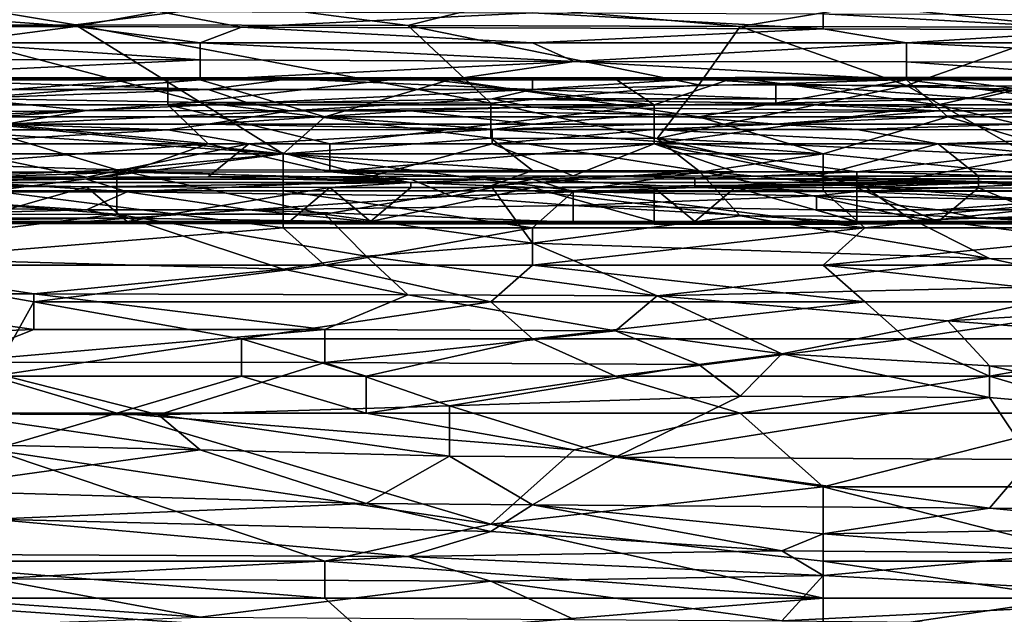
# Model space of a CAD drawing. Extents: x -1.05 to 1.05, y -0.36 to 0.36.
# Tile 134 of 226: x 0.16 to 0.3, y 0.2 to 0.28. Entities that reach past the tile are written whole.
import ezdxf

# ---------------------------------------------------------------- set-up
doc = ezdxf.new("R2010")
doc.units = 0

msp = doc.modelspace()

# ---------------------------------------------------------------- linework, layer by layer
for points in [[(0.14408, 0.27844, 0.78503), (0.16712, 0.27852, 0.78503), (0.14984, 0.28139, 0.78994)], [(0.19015, 0.28141, 0.78994), (0.14984, 0.28139, 0.78994), (0.16712, 0.27852, 0.78503)], [(0.16712, 0.27852, 0.78503), (0.21319, 0.27843, 0.78503), (0.19015, 0.28141, 0.78994)], [(0.19015, 0.28141, 0.78994), (0.21319, 0.27843, 0.78503), (0.22471, 0.28129, 0.78994)], [(0.21319, 0.27843, 0.78503), (0.25926, 0.27829, 0.78503), (0.22471, 0.28129, 0.78994)], [(0.22471, 0.28129, 0.78994), (0.25926, 0.27829, 0.78503), (0.27654, 0.28115, 0.78994)], [(0.25926, 0.27829, 0.78503), (0.30534, 0.27817, 0.78503), (0.27654, 0.28115, 0.78994)], [(0.27654, 0.28115, 0.78994), (0.30534, 0.27817, 0.78503), (0.30534, 0.28114, 0.79009)], [(0.13832, 0.28037, 0.28862), (0.17863, 0.28035, 0.28862), (0.16712, 0.27827, 0.28371)], [(0.13832, 0.2783, 0.28371), (0.13832, 0.28037, 0.28862), (0.16712, 0.27827, 0.28371)], [(0.16712, 0.27827, 0.28371), (0.17863, 0.28035, 0.28862), (0.19015, 0.27821, 0.28371)], [(0.17863, 0.28035, 0.28862), (0.23047, 0.28019, 0.28862), (0.19015, 0.27821, 0.28371)], [(0.19015, 0.27821, 0.28371), (0.23047, 0.28019, 0.28862), (0.27078, 0.27796, 0.28371)], [(0.23047, 0.28019, 0.28862), (0.27078, 0.28004, 0.28862), (0.27078, 0.27796, 0.28371)], [(0.27078, 0.28004, 0.28862), (0.30534, 0.27994, 0.28862), (0.3111, 0.27783, 0.28371)], [(0.27078, 0.27796, 0.28371), (0.27078, 0.28004, 0.28862), (0.3111, 0.27783, 0.28371)], [(0.16712, 0.27852, 0.78503), (0.14408, 0.27844, 0.78503), (0.18439, 0.26777, 0.76537)], [(0.14408, 0.27844, 0.78503), (0.14984, 0.2653, 0.76045), (0.18439, 0.26777, 0.76537)], [(0.16712, 0.27852, 0.78503), (0.22471, 0.26764, 0.76537), (0.21319, 0.27843, 0.78503)], [(0.22471, 0.26764, 0.76537), (0.16712, 0.27852, 0.78503), (0.18439, 0.26777, 0.76537)], [(0.22471, 0.26764, 0.76537), (0.25351, 0.27019, 0.77028), (0.21319, 0.27843, 0.78503)], [(0.25926, 0.27829, 0.78503), (0.21319, 0.27843, 0.78503), (0.25351, 0.27019, 0.77028)], [(0.16712, 0.27827, 0.28371), (0.14984, 0.276, 0.2808), (0.13832, 0.2783, 0.28371)], [(0.18439, 0.276, 0.28081), (0.14984, 0.276, 0.2808), (0.16712, 0.27827, 0.28371)], [(0.19015, 0.27821, 0.28371), (0.18439, 0.276, 0.28081), (0.16712, 0.27827, 0.28371)], [(0.23047, 0.276, 0.28103), (0.18439, 0.276, 0.28081), (0.19015, 0.27821, 0.28371)], [(0.27078, 0.27796, 0.28371), (0.23047, 0.276, 0.28103), (0.19015, 0.27821, 0.28371)], [(0.2823, 0.276, 0.28113), (0.23047, 0.276, 0.28103), (0.27078, 0.27796, 0.28371)], [(0.2823, 0.27009, 0.77028), (0.25926, 0.27829, 0.78503), (0.25351, 0.27019, 0.77028)], [(0.30534, 0.27817, 0.78503), (0.25926, 0.27829, 0.78503), (0.2823, 0.27009, 0.77028)], [(0.3111, 0.27783, 0.28371), (0.2823, 0.276, 0.28113), (0.27078, 0.27796, 0.28371)], [(0.33989, 0.26981, 0.77028), (0.30534, 0.27817, 0.78503), (0.2823, 0.27009, 0.77028)], [(0.33989, 0.276, 0.28133), (0.2823, 0.276, 0.28113), (0.3111, 0.27783, 0.28371)], [(0.09801, 0.27377, 0.2788), (0.14984, 0.276, 0.2808), (0.18439, 0.27365, 0.2788)], [(0.14984, 0.276, 0.2808), (0.18439, 0.276, 0.28081), (0.18439, 0.27365, 0.2788)], [(0.18439, 0.276, 0.28081), (0.23047, 0.276, 0.28103), (0.23623, 0.27344, 0.2788)], [(0.18439, 0.27365, 0.2788), (0.18439, 0.276, 0.28081), (0.23623, 0.27344, 0.2788)], [(0.23047, 0.276, 0.28103), (0.2823, 0.276, 0.28113), (0.23623, 0.27344, 0.2788)], [(0.23623, 0.27344, 0.2788), (0.2823, 0.276, 0.28113), (0.2823, 0.27339, 0.2788)], [(0.2823, 0.276, 0.28113), (0.33989, 0.276, 0.28133), (0.33989, 0.27323, 0.2788)], [(0.2823, 0.27339, 0.2788), (0.2823, 0.276, 0.28113), (0.33989, 0.27323, 0.2788)], [(0.18439, 0.27365, 0.2788), (0.1268, 0.27087, 0.277), (0.09801, 0.27377, 0.2788)], [(0.18439, 0.27087, 0.27707), (0.1268, 0.27087, 0.277), (0.18439, 0.27365, 0.2788)], [(0.23623, 0.27344, 0.2788), (0.18439, 0.27087, 0.27707), (0.18439, 0.27365, 0.2788)], [(0.21895, 0.27087, 0.27717), (0.18439, 0.27087, 0.27707), (0.23623, 0.27344, 0.2788)], [(0.2823, 0.27087, 0.27717), (0.21895, 0.27087, 0.27717), (0.23623, 0.27344, 0.2788)], [(0.2823, 0.27339, 0.2788), (0.2823, 0.27087, 0.27717), (0.23623, 0.27344, 0.2788)], [(0.33989, 0.27323, 0.2788), (0.31686, 0.27087, 0.27726), (0.2823, 0.27339, 0.2788)], [(0.31686, 0.27087, 0.27726), (0.2823, 0.27087, 0.27717), (0.2823, 0.27339, 0.2788)], [(0.12104, 0.26574, 0.2749), (0.1268, 0.27087, 0.277), (0.18439, 0.27087, 0.27707)], [(0.12104, 0.26574, 0.2749), (0.18439, 0.27087, 0.27707), (0.20167, 0.26574, 0.27498)], [(0.12372, 0.27117, 0.22245), (0.14058, 0.271, 0.22619), (0.17991, 0.27118, 0.22245)], [(0.17991, 0.27118, 0.22245), (0.12934, 0.2674, 0.21942), (0.12372, 0.27117, 0.22245)], [(0.17991, 0.2674, 0.21944), (0.12934, 0.2674, 0.21942), (0.17991, 0.27118, 0.22245)], [(0.13496, 0.26956, 0.23366), (0.18553, 0.26956, 0.23366), (0.14058, 0.271, 0.22619)], [(0.14058, 0.271, 0.22619), (0.19677, 0.27101, 0.22619), (0.17991, 0.27118, 0.22245)], [(0.14058, 0.271, 0.22619), (0.18553, 0.26956, 0.23366), (0.19677, 0.27101, 0.22619)], [(0.24734, 0.2674, 0.21946), (0.17991, 0.2674, 0.21944), (0.21363, 0.2712, 0.22245)], [(0.17991, 0.27118, 0.22245), (0.19677, 0.27101, 0.22619), (0.21363, 0.2712, 0.22245)], [(0.21363, 0.2712, 0.22245), (0.17991, 0.2674, 0.21944), (0.17991, 0.27118, 0.22245)], [(0.20167, 0.26574, 0.27498), (0.18439, 0.27087, 0.27707), (0.21895, 0.27087, 0.27717)], [(0.18553, 0.26956, 0.23366), (0.23049, 0.26956, 0.23366), (0.19677, 0.27101, 0.22619)], [(0.19677, 0.27101, 0.22619), (0.23049, 0.27102, 0.22619), (0.21363, 0.2712, 0.22245)], [(0.19677, 0.27101, 0.22619), (0.23049, 0.26956, 0.23366), (0.23049, 0.27102, 0.22619)], [(0.20167, 0.26574, 0.27498), (0.21895, 0.27087, 0.27717), (0.25351, 0.26574, 0.27499)], [(0.24172, 0.27117, 0.22245), (0.24734, 0.2674, 0.21946), (0.21363, 0.2712, 0.22245)], [(0.21363, 0.2712, 0.22245), (0.23049, 0.27102, 0.22619), (0.24172, 0.27117, 0.22245)], [(0.25351, 0.26574, 0.27499), (0.21895, 0.27087, 0.27717), (0.2823, 0.27087, 0.27717)], [(0.23049, 0.27102, 0.22619), (0.25296, 0.27103, 0.22619), (0.24172, 0.27117, 0.22245)], [(0.25296, 0.27103, 0.22619), (0.23049, 0.26956, 0.23366), (0.2642, 0.27031, 0.22992)], [(0.23049, 0.26956, 0.23366), (0.25296, 0.27103, 0.22619), (0.23049, 0.27102, 0.22619)], [(0.23049, 0.26956, 0.23366), (0.2642, 0.26827, 0.24113), (0.2642, 0.27031, 0.22992)], [(0.24172, 0.27117, 0.22245), (0.25296, 0.27103, 0.22619), (0.25858, 0.27122, 0.22245)], [(0.25858, 0.27122, 0.22245), (0.24734, 0.2674, 0.21946), (0.24172, 0.27117, 0.22245)], [(0.28668, 0.2674, 0.21943), (0.24734, 0.2674, 0.21946), (0.25858, 0.27122, 0.22245)], [(0.25296, 0.27103, 0.22619), (0.28668, 0.27106, 0.22619), (0.25858, 0.27122, 0.22245)], [(0.25296, 0.27103, 0.22619), (0.2642, 0.27031, 0.22992), (0.28668, 0.27106, 0.22619)], [(0.25351, 0.26574, 0.27499), (0.2823, 0.27087, 0.27717), (0.28806, 0.26574, 0.275)], [(0.25858, 0.27122, 0.22245), (0.28668, 0.27106, 0.22619), (0.30354, 0.27123, 0.22245)], [(0.30354, 0.27123, 0.22245), (0.28668, 0.2674, 0.21943), (0.25858, 0.27122, 0.22245)], [(0.2642, 0.27031, 0.22992), (0.29792, 0.2696, 0.23366), (0.28668, 0.27106, 0.22619)], [(0.2642, 0.27031, 0.22992), (0.2923, 0.26829, 0.24113), (0.29792, 0.2696, 0.23366)], [(0.2642, 0.27031, 0.22992), (0.2642, 0.26827, 0.24113), (0.2923, 0.26829, 0.24113)], [(0.32262, 0.26574, 0.27506), (0.2823, 0.27087, 0.27717), (0.31686, 0.27087, 0.27726)], [(0.28806, 0.26574, 0.275), (0.2823, 0.27087, 0.27717), (0.32262, 0.26574, 0.27506)], [(0.33725, 0.2674, 0.21944), (0.28668, 0.2674, 0.21943), (0.30354, 0.27123, 0.22245)], [(0.28668, 0.27106, 0.22619), (0.33163, 0.27107, 0.22619), (0.30354, 0.27123, 0.22245)], [(0.29792, 0.2696, 0.23366), (0.33163, 0.27107, 0.22619), (0.28668, 0.27106, 0.22619)], [(0.13496, 0.26956, 0.23366), (0.15182, 0.26828, 0.24113), (0.18553, 0.26956, 0.23366)], [(0.15182, 0.26828, 0.24113), (0.19115, 0.26766, 0.24486), (0.18553, 0.26956, 0.23366)], [(0.18553, 0.26956, 0.23366), (0.19115, 0.26766, 0.24486), (0.23049, 0.26956, 0.23366)], [(0.19115, 0.26766, 0.24486), (0.22487, 0.26826, 0.24113), (0.23049, 0.26956, 0.23366)], [(0.24775, 0.26273, 0.75554), (0.25351, 0.27019, 0.77028), (0.22471, 0.26764, 0.76537)], [(0.22487, 0.26826, 0.24113), (0.2642, 0.26827, 0.24113), (0.23049, 0.26956, 0.23366)], [(0.25351, 0.27019, 0.77028), (0.24775, 0.26273, 0.75554), (0.2823, 0.27009, 0.77028)], [(0.24775, 0.26273, 0.75554), (0.29958, 0.26029, 0.75062), (0.2823, 0.27009, 0.77028)], [(0.33989, 0.2672, 0.76537), (0.33989, 0.26981, 0.77028), (0.2823, 0.27009, 0.77028)], [(0.2823, 0.27009, 0.77028), (0.29958, 0.26029, 0.75062), (0.33989, 0.2672, 0.76537)], [(0.2923, 0.26829, 0.24113), (0.31477, 0.26765, 0.24486), (0.29792, 0.2696, 0.23366)], [(0.16867, 0.26661, 0.25233), (0.15182, 0.26828, 0.24113), (0.12934, 0.26614, 0.25607)], [(0.14984, 0.2653, 0.76045), (0.19591, 0.2606, 0.75069), (0.18439, 0.26777, 0.76537)], [(0.15182, 0.26828, 0.24113), (0.16867, 0.26661, 0.25233), (0.19115, 0.26766, 0.24486)], [(0.16867, 0.26661, 0.25233), (0.19677, 0.2666, 0.25233), (0.19115, 0.26766, 0.24486)], [(0.22471, 0.26764, 0.76537), (0.18439, 0.26777, 0.76537), (0.22471, 0.26279, 0.75554)], [(0.22471, 0.26279, 0.75554), (0.18439, 0.26777, 0.76537), (0.19591, 0.2606, 0.75069)], [(0.19677, 0.2666, 0.25233), (0.22487, 0.26826, 0.24113), (0.19115, 0.26766, 0.24486)], [(0.23049, 0.2671, 0.2486), (0.22487, 0.26826, 0.24113), (0.19677, 0.2666, 0.25233)], [(0.22471, 0.26279, 0.75554), (0.24775, 0.26273, 0.75554), (0.22471, 0.26764, 0.76537)], [(0.22487, 0.26826, 0.24113), (0.2642, 0.26766, 0.24486), (0.2642, 0.26827, 0.24113)], [(0.2642, 0.26766, 0.24486), (0.22487, 0.26826, 0.24113), (0.23049, 0.2671, 0.2486)], [(0.28668, 0.26659, 0.25233), (0.2642, 0.26766, 0.24486), (0.23049, 0.2671, 0.2486)], [(0.2923, 0.26829, 0.24113), (0.2642, 0.26766, 0.24486), (0.30354, 0.26657, 0.25233)], [(0.2642, 0.26827, 0.24113), (0.2642, 0.26766, 0.24486), (0.2923, 0.26829, 0.24113)], [(0.2642, 0.26766, 0.24486), (0.28668, 0.26659, 0.25233), (0.30354, 0.26657, 0.25233)], [(0.2923, 0.26829, 0.24113), (0.30354, 0.26657, 0.25233), (0.31477, 0.26765, 0.24486)], [(0.12372, 0.26472, 0.26728), (0.15744, 0.26475, 0.26728), (0.16867, 0.26661, 0.25233)], [(0.12934, 0.26614, 0.25607), (0.12372, 0.26472, 0.26728), (0.16867, 0.26661, 0.25233)], [(0.18553, 0.26202, 0.21955), (0.12934, 0.2674, 0.21942), (0.17991, 0.2674, 0.21944)], [(0.13496, 0.26202, 0.2195), (0.12934, 0.2674, 0.21942), (0.18553, 0.26202, 0.21955)], [(0.16867, 0.26661, 0.25233), (0.15744, 0.26475, 0.26728), (0.19677, 0.2666, 0.25233)], [(0.15744, 0.26475, 0.26728), (0.18553, 0.26475, 0.26728), (0.19677, 0.2666, 0.25233)], [(0.18553, 0.26202, 0.21955), (0.17991, 0.2674, 0.21944), (0.20239, 0.26202, 0.21955)], [(0.20239, 0.26202, 0.21955), (0.17991, 0.2674, 0.21944), (0.24734, 0.2674, 0.21946)], [(0.18553, 0.26475, 0.26728), (0.23049, 0.26475, 0.26728), (0.21363, 0.2666, 0.25233)], [(0.19677, 0.2666, 0.25233), (0.18553, 0.26475, 0.26728), (0.21363, 0.2666, 0.25233)], [(0.19677, 0.2666, 0.25233), (0.21363, 0.2666, 0.25233), (0.23049, 0.2671, 0.2486)], [(0.20239, 0.26202, 0.21955), (0.24734, 0.2674, 0.21946), (0.24734, 0.26202, 0.21954)], [(0.21363, 0.2666, 0.25233), (0.24734, 0.26613, 0.25607), (0.23049, 0.2671, 0.2486)], [(0.23049, 0.26475, 0.26728), (0.24734, 0.26613, 0.25607), (0.21363, 0.2666, 0.25233)], [(0.23049, 0.2671, 0.2486), (0.24734, 0.26613, 0.25607), (0.28668, 0.26659, 0.25233)], [(0.23049, 0.26475, 0.26728), (0.24734, 0.26475, 0.26728), (0.24734, 0.26613, 0.25607)], [(0.24734, 0.26202, 0.21954), (0.24734, 0.2674, 0.21946), (0.28668, 0.2674, 0.21943)], [(0.24734, 0.26202, 0.21954), (0.28668, 0.2674, 0.21943), (0.30915, 0.26202, 0.21955)], [(0.24734, 0.26613, 0.25607), (0.2642, 0.26474, 0.26728), (0.28668, 0.26659, 0.25233)], [(0.24734, 0.26475, 0.26728), (0.2642, 0.26474, 0.26728), (0.24734, 0.26613, 0.25607)], [(0.2642, 0.26474, 0.26728), (0.30354, 0.26657, 0.25233), (0.28668, 0.26659, 0.25233)], [(0.2642, 0.26474, 0.26728), (0.29792, 0.26475, 0.26728), (0.30354, 0.26657, 0.25233)], [(0.30915, 0.26202, 0.21955), (0.28668, 0.2674, 0.21943), (0.33725, 0.2674, 0.21944)], [(0.10376, 0.26063, 0.75062), (0.17288, 0.25841, 0.74571), (0.14984, 0.2653, 0.76045)], [(0.19591, 0.2606, 0.27365), (0.12104, 0.26574, 0.2749), (0.20167, 0.26574, 0.27498)], [(0.13832, 0.2606, 0.27362), (0.12104, 0.26574, 0.2749), (0.19591, 0.2606, 0.27365)], [(0.17288, 0.25841, 0.74571), (0.19591, 0.2606, 0.75069), (0.14984, 0.2653, 0.76045)], [(0.27078, 0.2606, 0.27371), (0.19591, 0.2606, 0.27365), (0.20167, 0.26574, 0.27498)], [(0.20167, 0.26574, 0.27498), (0.25351, 0.26574, 0.27499), (0.27078, 0.2606, 0.27371)], [(0.25351, 0.26574, 0.27499), (0.28806, 0.26574, 0.275), (0.27078, 0.2606, 0.27371)], [(0.27078, 0.2606, 0.27371), (0.28806, 0.26574, 0.275), (0.32262, 0.25547, 0.27267)], [(0.28806, 0.26574, 0.275), (0.32262, 0.26574, 0.27506), (0.32262, 0.25547, 0.27267)], [(0.1462, 0.26397, 0.27101), (0.17991, 0.26397, 0.27101), (0.15744, 0.26475, 0.26728)], [(0.1462, 0.26202, 0.27303), (0.19115, 0.26202, 0.27308), (0.17991, 0.26397, 0.27101)], [(0.1462, 0.26397, 0.27101), (0.1462, 0.26202, 0.27303), (0.17991, 0.26397, 0.27101)], [(0.15744, 0.26475, 0.26728), (0.17991, 0.26397, 0.27101), (0.18553, 0.26475, 0.26728)], [(0.17991, 0.26397, 0.27101), (0.22487, 0.26398, 0.27101), (0.18553, 0.26475, 0.26728)], [(0.17991, 0.26397, 0.27101), (0.19115, 0.26202, 0.27308), (0.22487, 0.26398, 0.27101)], [(0.18553, 0.26475, 0.26728), (0.22487, 0.26398, 0.27101), (0.23049, 0.26475, 0.26728)], [(0.19115, 0.26202, 0.27308), (0.22487, 0.26202, 0.27309), (0.22487, 0.26398, 0.27101)], [(0.22487, 0.26398, 0.27101), (0.24734, 0.26398, 0.27101), (0.24734, 0.26475, 0.26728)], [(0.23049, 0.26475, 0.26728), (0.22487, 0.26398, 0.27101), (0.24734, 0.26475, 0.26728)], [(0.22487, 0.26398, 0.27101), (0.22487, 0.26202, 0.27309), (0.24734, 0.26398, 0.27101)], [(0.22487, 0.26202, 0.27309), (0.24734, 0.26202, 0.27308), (0.24734, 0.26398, 0.27101)], [(0.24734, 0.26475, 0.26728), (0.24734, 0.26398, 0.27101), (0.2642, 0.26474, 0.26728)], [(0.24734, 0.26398, 0.27101), (0.27544, 0.26399, 0.27101), (0.2642, 0.26474, 0.26728)], [(0.24734, 0.26398, 0.27101), (0.28668, 0.26202, 0.27309), (0.27544, 0.26399, 0.27101)], [(0.24734, 0.26202, 0.27308), (0.28668, 0.26202, 0.27309), (0.24734, 0.26398, 0.27101)], [(0.2642, 0.26474, 0.26728), (0.27544, 0.26399, 0.27101), (0.29792, 0.26475, 0.26728)], [(0.27544, 0.26399, 0.27101), (0.34287, 0.26396, 0.27101), (0.29792, 0.26475, 0.26728)], [(0.27544, 0.26399, 0.27101), (0.28668, 0.26202, 0.27309), (0.34287, 0.26396, 0.27101)], [(0.28668, 0.26202, 0.27309), (0.34849, 0.26202, 0.27308), (0.34287, 0.26396, 0.27101)], [(0.22471, 0.26279, 0.75554), (0.19591, 0.2606, 0.75069), (0.23047, 0.25829, 0.74571)], [(0.24775, 0.26273, 0.75554), (0.22471, 0.26279, 0.75554), (0.25351, 0.25824, 0.74571)], [(0.25351, 0.25824, 0.74571), (0.22471, 0.26279, 0.75554), (0.23047, 0.25829, 0.74571)], [(0.24775, 0.26273, 0.75554), (0.27654, 0.25603, 0.74079), (0.29958, 0.26029, 0.75062)], [(0.25351, 0.25824, 0.74571), (0.27654, 0.25603, 0.74079), (0.24775, 0.26273, 0.75554)], [(0.17429, 0.25808, 0.22245), (0.13496, 0.25809, 0.22245), (0.18553, 0.26202, 0.21955)], [(0.18553, 0.26202, 0.21955), (0.13496, 0.25809, 0.22245), (0.13496, 0.26202, 0.2195)], [(0.16867, 0.25738, 0.27475), (0.1462, 0.26202, 0.27303), (0.14058, 0.25739, 0.27475)], [(0.19115, 0.26202, 0.27308), (0.1462, 0.26202, 0.27303), (0.16867, 0.25738, 0.27475)], [(0.18553, 0.25745, 0.27475), (0.19115, 0.26202, 0.27308), (0.16867, 0.25738, 0.27475)], [(0.20239, 0.25812, 0.22245), (0.17429, 0.25808, 0.22245), (0.18553, 0.26202, 0.21955)], [(0.20801, 0.25748, 0.27475), (0.19115, 0.26202, 0.27308), (0.18553, 0.25745, 0.27475)], [(0.20239, 0.26202, 0.21955), (0.20239, 0.25812, 0.22245), (0.18553, 0.26202, 0.21955)], [(0.22487, 0.26202, 0.27309), (0.19115, 0.26202, 0.27308), (0.20801, 0.25748, 0.27475)], [(0.25858, 0.25814, 0.22245), (0.20239, 0.25812, 0.22245), (0.24734, 0.26202, 0.21954)], [(0.24734, 0.26202, 0.21954), (0.20239, 0.25812, 0.22245), (0.20239, 0.26202, 0.21955)], [(0.2361, 0.25755, 0.27475), (0.22487, 0.26202, 0.27309), (0.20801, 0.25748, 0.27475)], [(0.24734, 0.26202, 0.27308), (0.22487, 0.26202, 0.27309), (0.2361, 0.25755, 0.27475)], [(0.26982, 0.25754, 0.27475), (0.24734, 0.26202, 0.27308), (0.2361, 0.25755, 0.27475)], [(0.30915, 0.26202, 0.21955), (0.27544, 0.25814, 0.22245), (0.24734, 0.26202, 0.21954)], [(0.27544, 0.25814, 0.22245), (0.25858, 0.25814, 0.22245), (0.24734, 0.26202, 0.21954)], [(0.28668, 0.26202, 0.27309), (0.24734, 0.26202, 0.27308), (0.26982, 0.25754, 0.27475)], [(0.2923, 0.25754, 0.27475), (0.28668, 0.26202, 0.27309), (0.26982, 0.25754, 0.27475)], [(0.35411, 0.25815, 0.22245), (0.27544, 0.25814, 0.22245), (0.30915, 0.26202, 0.21955)], [(0.34849, 0.26202, 0.27308), (0.28668, 0.26202, 0.27309), (0.33163, 0.25757, 0.27475)], [(0.33163, 0.25757, 0.27475), (0.28668, 0.26202, 0.27309), (0.2923, 0.25754, 0.27475)], [(0.10376, 0.26063, 0.75062), (0.12104, 0.25626, 0.74079), (0.17288, 0.25841, 0.74571)], [(0.1556, 0.25547, 0.27273), (0.13832, 0.2606, 0.27362), (0.19591, 0.2606, 0.27365)], [(0.1556, 0.25547, 0.27273), (0.19591, 0.2606, 0.27365), (0.19591, 0.25547, 0.27269)], [(0.19591, 0.2606, 0.75069), (0.17288, 0.25841, 0.74571), (0.23047, 0.25829, 0.74571)], [(0.23623, 0.25547, 0.27269), (0.19591, 0.2606, 0.27365), (0.27078, 0.2606, 0.27371)], [(0.19591, 0.25547, 0.27269), (0.19591, 0.2606, 0.27365), (0.23623, 0.25547, 0.27269)], [(0.23623, 0.25547, 0.27269), (0.27078, 0.2606, 0.27371), (0.27078, 0.25547, 0.27272)], [(0.27078, 0.25547, 0.27272), (0.27078, 0.2606, 0.27371), (0.32262, 0.25547, 0.27267)], [(0.27654, 0.25603, 0.74079), (0.33413, 0.2579, 0.74571), (0.29958, 0.26029, 0.75062)], [(0.12104, 0.25626, 0.74079), (0.17288, 0.25227, 0.73096), (0.17288, 0.25841, 0.74571)], [(0.13496, 0.25809, 0.22245), (0.17429, 0.25808, 0.22245), (0.1462, 0.25714, 0.22619)], [(0.1462, 0.25714, 0.22619), (0.17429, 0.25808, 0.22245), (0.16867, 0.25712, 0.22619)], [(0.16867, 0.25712, 0.22619), (0.17429, 0.25808, 0.22245), (0.21363, 0.25712, 0.22619)], [(0.20167, 0.25224, 0.73096), (0.22471, 0.25618, 0.74079), (0.17288, 0.25841, 0.74571)], [(0.17288, 0.25227, 0.73096), (0.20167, 0.25224, 0.73096), (0.17288, 0.25841, 0.74571)], [(0.17288, 0.25841, 0.74571), (0.22471, 0.25618, 0.74079), (0.23047, 0.25829, 0.74571)], [(0.17429, 0.25808, 0.22245), (0.20239, 0.25812, 0.22245), (0.21363, 0.25712, 0.22619)], [(0.20239, 0.25812, 0.22245), (0.25858, 0.25814, 0.22245), (0.23049, 0.25712, 0.22619)], [(0.21363, 0.25712, 0.22619), (0.20239, 0.25812, 0.22245), (0.23049, 0.25712, 0.22619)], [(0.22471, 0.25618, 0.74079), (0.25351, 0.25824, 0.74571), (0.23047, 0.25829, 0.74571)], [(0.22471, 0.25618, 0.74079), (0.25926, 0.25204, 0.73096), (0.25351, 0.25824, 0.74571)], [(0.23049, 0.25712, 0.22619), (0.25858, 0.25814, 0.22245), (0.25296, 0.25717, 0.22619)], [(0.25296, 0.25717, 0.22619), (0.27544, 0.25814, 0.22245), (0.27544, 0.25714, 0.22619)], [(0.25858, 0.25814, 0.22245), (0.27544, 0.25814, 0.22245), (0.25296, 0.25717, 0.22619)], [(0.25351, 0.25824, 0.74571), (0.2823, 0.25194, 0.73096), (0.27654, 0.25603, 0.74079)], [(0.25926, 0.25204, 0.73096), (0.2823, 0.25194, 0.73096), (0.25351, 0.25824, 0.74571)], [(0.27544, 0.25814, 0.22245), (0.35411, 0.25815, 0.22245), (0.30915, 0.25717, 0.22619)], [(0.27544, 0.25714, 0.22619), (0.27544, 0.25814, 0.22245), (0.30915, 0.25717, 0.22619)], [(0.1462, 0.25714, 0.22619), (0.17429, 0.25537, 0.23739), (0.12934, 0.25535, 0.23739)], [(0.16867, 0.25738, 0.27475), (0.14058, 0.25664, 0.27492), (0.18553, 0.25745, 0.27475)], [(0.14058, 0.25664, 0.27492), (0.21363, 0.25664, 0.27495), (0.18553, 0.25745, 0.27475)], [(0.14058, 0.25739, 0.27475), (0.14058, 0.25664, 0.27492), (0.16867, 0.25738, 0.27475)], [(0.14058, 0.25664, 0.27492), (0.16867, 0.25604, 0.27475), (0.21363, 0.25664, 0.27495)], [(0.15744, 0.25608, 0.27475), (0.16867, 0.25604, 0.27475), (0.14058, 0.25664, 0.27492)], [(0.1462, 0.25714, 0.22619), (0.16867, 0.25712, 0.22619), (0.17429, 0.25537, 0.23739)], [(0.16867, 0.25712, 0.22619), (0.21363, 0.25712, 0.22619), (0.17429, 0.25537, 0.23739)], [(0.16867, 0.25604, 0.27475), (0.20239, 0.25597, 0.27475), (0.21363, 0.25664, 0.27495)], [(0.21363, 0.25712, 0.22619), (0.21925, 0.25477, 0.24113), (0.17429, 0.25537, 0.23739)], [(0.18553, 0.25745, 0.27475), (0.21363, 0.25664, 0.27495), (0.20801, 0.25748, 0.27475)], [(0.20239, 0.25597, 0.27475), (0.21363, 0.25596, 0.27475), (0.21363, 0.25664, 0.27495)], [(0.20801, 0.25748, 0.27475), (0.21363, 0.25664, 0.27495), (0.2361, 0.25755, 0.27475)], [(0.21363, 0.25664, 0.27495), (0.2923, 0.25664, 0.27496), (0.2361, 0.25755, 0.27475)], [(0.21363, 0.25712, 0.22619), (0.23049, 0.25712, 0.22619), (0.21925, 0.25477, 0.24113)], [(0.21363, 0.25664, 0.27495), (0.23049, 0.25593, 0.27475), (0.2923, 0.25664, 0.27496)], [(0.21363, 0.25596, 0.27475), (0.23049, 0.25593, 0.27475), (0.21363, 0.25664, 0.27495)], [(0.21925, 0.25477, 0.24113), (0.23049, 0.25712, 0.22619), (0.2361, 0.25537, 0.23739)], [(0.23049, 0.25712, 0.22619), (0.25296, 0.25717, 0.22619), (0.25296, 0.25595, 0.23366)], [(0.23049, 0.25712, 0.22619), (0.25296, 0.25595, 0.23366), (0.2361, 0.25537, 0.23739)], [(0.23049, 0.25593, 0.27475), (0.24734, 0.25592, 0.27475), (0.2923, 0.25664, 0.27496)], [(0.2361, 0.25755, 0.27475), (0.2923, 0.25664, 0.27496), (0.26982, 0.25754, 0.27475)], [(0.24734, 0.25592, 0.27475), (0.25858, 0.25595, 0.27475), (0.2923, 0.25664, 0.27496)], [(0.25296, 0.25595, 0.23366), (0.25296, 0.25717, 0.22619), (0.27544, 0.25714, 0.22619)], [(0.25296, 0.25595, 0.23366), (0.27544, 0.25714, 0.22619), (0.27544, 0.25541, 0.23739)], [(0.25858, 0.25595, 0.27475), (0.27544, 0.2559, 0.27475), (0.2923, 0.25664, 0.27496)], [(0.26982, 0.25754, 0.27475), (0.2923, 0.25664, 0.27496), (0.2923, 0.25754, 0.27475)], [(0.27544, 0.25714, 0.22619), (0.30915, 0.25717, 0.22619), (0.30354, 0.25654, 0.22992)], [(0.27544, 0.25714, 0.22619), (0.30354, 0.25654, 0.22992), (0.27544, 0.25541, 0.23739)], [(0.27544, 0.2559, 0.27475), (0.2923, 0.2559, 0.27475), (0.2923, 0.25664, 0.27496)], [(0.27654, 0.25603, 0.74079), (0.30534, 0.25388, 0.73588), (0.33413, 0.2579, 0.74571)], [(0.2923, 0.25754, 0.27475), (0.34849, 0.25664, 0.27497), (0.33163, 0.25757, 0.27475)], [(0.2923, 0.25664, 0.27496), (0.34849, 0.25664, 0.27497), (0.2923, 0.25754, 0.27475)], [(0.2923, 0.25664, 0.27496), (0.30354, 0.25587, 0.27475), (0.30915, 0.25591, 0.27476)], [(0.2923, 0.25664, 0.27496), (0.30915, 0.25591, 0.27476), (0.34849, 0.25664, 0.27497)], [(0.2923, 0.2559, 0.27475), (0.30354, 0.25587, 0.27475), (0.2923, 0.25664, 0.27496)], [(0.11528, 0.25221, 0.73096), (0.17288, 0.25227, 0.73096), (0.12104, 0.25626, 0.74079)], [(0.1181, 0.25344, 0.2486), (0.12934, 0.25535, 0.23739), (0.16867, 0.25284, 0.25233)], [(0.12934, 0.25535, 0.23739), (0.17429, 0.25537, 0.23739), (0.16867, 0.25284, 0.25233)], [(0.13256, 0.2452, 0.27141), (0.1556, 0.25547, 0.27273), (0.19591, 0.25034, 0.27202)], [(0.16867, 0.25604, 0.27475), (0.15744, 0.25608, 0.27475), (0.15182, 0.25125, 0.27123)], [(0.17429, 0.25125, 0.27124), (0.16867, 0.25604, 0.27475), (0.15182, 0.25125, 0.27123)], [(0.19591, 0.25034, 0.27202), (0.1556, 0.25547, 0.27273), (0.19591, 0.25547, 0.27269)], [(0.20239, 0.25597, 0.27475), (0.16867, 0.25604, 0.27475), (0.17429, 0.25125, 0.27124)], [(0.16867, 0.25284, 0.25233), (0.17429, 0.25537, 0.23739), (0.19115, 0.25284, 0.25233)], [(0.19677, 0.25125, 0.27131), (0.20239, 0.25597, 0.27475), (0.17429, 0.25125, 0.27124)], [(0.17429, 0.25537, 0.23739), (0.21925, 0.25477, 0.24113), (0.19115, 0.25284, 0.25233)], [(0.23047, 0.25034, 0.27202), (0.19591, 0.25547, 0.27269), (0.23623, 0.25547, 0.27269)], [(0.19591, 0.25034, 0.27202), (0.19591, 0.25547, 0.27269), (0.23047, 0.25034, 0.27202)], [(0.20801, 0.25125, 0.27134), (0.20239, 0.25597, 0.27475), (0.19677, 0.25125, 0.27131)], [(0.23047, 0.24825, 0.72113), (0.22471, 0.25618, 0.74079), (0.20167, 0.25224, 0.73096)], [(0.21363, 0.25596, 0.27475), (0.20239, 0.25597, 0.27475), (0.20801, 0.25125, 0.27134)], [(0.23049, 0.25593, 0.27475), (0.21363, 0.25596, 0.27475), (0.20801, 0.25125, 0.27134)], [(0.24734, 0.25125, 0.27134), (0.23049, 0.25593, 0.27475), (0.20801, 0.25125, 0.27134)], [(0.21925, 0.25477, 0.24113), (0.2361, 0.25537, 0.23739), (0.2361, 0.25346, 0.2486)], [(0.22471, 0.25618, 0.74079), (0.23047, 0.24825, 0.72113), (0.25926, 0.25204, 0.73096)], [(0.23047, 0.25034, 0.27202), (0.23623, 0.25547, 0.27269), (0.27654, 0.25034, 0.27201)], [(0.24734, 0.25592, 0.27475), (0.23049, 0.25593, 0.27475), (0.24734, 0.25125, 0.27134)], [(0.2361, 0.25537, 0.23739), (0.25296, 0.25595, 0.23366), (0.27544, 0.25541, 0.23739)], [(0.2361, 0.25537, 0.23739), (0.27544, 0.25541, 0.23739), (0.26982, 0.25478, 0.24113)], [(0.2361, 0.25537, 0.23739), (0.26982, 0.25478, 0.24113), (0.2361, 0.25346, 0.2486)], [(0.27654, 0.25034, 0.27201), (0.23623, 0.25547, 0.27269), (0.27078, 0.25547, 0.27272)], [(0.25858, 0.25595, 0.27475), (0.24734, 0.25592, 0.27475), (0.25296, 0.25125, 0.2713)], [(0.25296, 0.25125, 0.2713), (0.24734, 0.25592, 0.27475), (0.24734, 0.25125, 0.27134)], [(0.27544, 0.25125, 0.27138), (0.25858, 0.25595, 0.27475), (0.25296, 0.25125, 0.2713)], [(0.27544, 0.2559, 0.27475), (0.25858, 0.25595, 0.27475), (0.27544, 0.25125, 0.27138)], [(0.26982, 0.25478, 0.24113), (0.27544, 0.25541, 0.23739), (0.30354, 0.25417, 0.24486)], [(0.27654, 0.25034, 0.27201), (0.27078, 0.25547, 0.27272), (0.32262, 0.25547, 0.27267)], [(0.27544, 0.25541, 0.23739), (0.30354, 0.25654, 0.22992), (0.32039, 0.25542, 0.23739)], [(0.2923, 0.2559, 0.27475), (0.27544, 0.2559, 0.27475), (0.28668, 0.25125, 0.27139)], [(0.28668, 0.25125, 0.27139), (0.27544, 0.2559, 0.27475), (0.27544, 0.25125, 0.27138)], [(0.27544, 0.25541, 0.23739), (0.32039, 0.25542, 0.23739), (0.30354, 0.25417, 0.24486)], [(0.2823, 0.25194, 0.73096), (0.30534, 0.25388, 0.73588), (0.27654, 0.25603, 0.74079)], [(0.27654, 0.25034, 0.27201), (0.32262, 0.25547, 0.27267), (0.32262, 0.25034, 0.27202)], [(0.30354, 0.25125, 0.27142), (0.2923, 0.2559, 0.27475), (0.28668, 0.25125, 0.27139)], [(0.30354, 0.25587, 0.27475), (0.2923, 0.2559, 0.27475), (0.30354, 0.25125, 0.27142)], [(0.19115, 0.25284, 0.25233), (0.21925, 0.25477, 0.24113), (0.2361, 0.25346, 0.2486)], [(0.26982, 0.25478, 0.24113), (0.26982, 0.25284, 0.25233), (0.2361, 0.25346, 0.2486)], [(0.26982, 0.25478, 0.24113), (0.30354, 0.25417, 0.24486), (0.28668, 0.25286, 0.25233)], [(0.26982, 0.25478, 0.24113), (0.28668, 0.25286, 0.25233), (0.26982, 0.25284, 0.25233)], [(0.32838, 0.24592, 0.71622), (0.30534, 0.25388, 0.73588), (0.2823, 0.25194, 0.73096)], [(0.30354, 0.25417, 0.24486), (0.32601, 0.25286, 0.25233), (0.28668, 0.25286, 0.25233)], [(0.1181, 0.25344, 0.2486), (0.16867, 0.25284, 0.25233), (0.12372, 0.25171, 0.25981)], [(0.12372, 0.25171, 0.25981), (0.16867, 0.25284, 0.25233), (0.17429, 0.25172, 0.25981)], [(0.16867, 0.25284, 0.25233), (0.19115, 0.25284, 0.25233), (0.17429, 0.25172, 0.25981)], [(0.17429, 0.25172, 0.25981), (0.19115, 0.25284, 0.25233), (0.20801, 0.25119, 0.26354)], [(0.19115, 0.25284, 0.25233), (0.2361, 0.25346, 0.2486), (0.2361, 0.25116, 0.26354)], [(0.19115, 0.25284, 0.25233), (0.2361, 0.25116, 0.26354), (0.20801, 0.25119, 0.26354)], [(0.2361, 0.25116, 0.26354), (0.2361, 0.25346, 0.2486), (0.27544, 0.25114, 0.26354)], [(0.2361, 0.25346, 0.2486), (0.26982, 0.25284, 0.25233), (0.27544, 0.25114, 0.26354)], [(0.26982, 0.25284, 0.25233), (0.28668, 0.25286, 0.25233), (0.2923, 0.25169, 0.25981)], [(0.27544, 0.25114, 0.26354), (0.26982, 0.25284, 0.25233), (0.2923, 0.25169, 0.25981)], [(0.28668, 0.25286, 0.25233), (0.32601, 0.25286, 0.25233), (0.2923, 0.25169, 0.25981)], [(0.2923, 0.25169, 0.25981), (0.32601, 0.25286, 0.25233), (0.32601, 0.25167, 0.25981)], [(0.11528, 0.25221, 0.73096), (0.1268, 0.24651, 0.71622), (0.17288, 0.25227, 0.73096)], [(0.12372, 0.25171, 0.25981), (0.17429, 0.25172, 0.25981), (0.12934, 0.25125, 0.26347)], [(0.1268, 0.24651, 0.71622), (0.19591, 0.24461, 0.7113), (0.17288, 0.25227, 0.73096)], [(0.12934, 0.25125, 0.26347), (0.17429, 0.25172, 0.25981), (0.16867, 0.25125, 0.26343)], [(0.12934, 0.25125, 0.26347), (0.16867, 0.25125, 0.26343), (0.1462, 0.25097, 0.26728)], [(0.15182, 0.25125, 0.27123), (0.1462, 0.2511, 0.27101), (0.17429, 0.25125, 0.27124)], [(0.1462, 0.2511, 0.27101), (0.19677, 0.25108, 0.27101), (0.17429, 0.25125, 0.27124)], [(0.1462, 0.25097, 0.26728), (0.16867, 0.25125, 0.26343), (0.17429, 0.25094, 0.26728)], [(0.17429, 0.25172, 0.25981), (0.20801, 0.25119, 0.26354), (0.16867, 0.25125, 0.26343)], [(0.16867, 0.25125, 0.26343), (0.20801, 0.25119, 0.26354), (0.20239, 0.25092, 0.26728)], [(0.17429, 0.25094, 0.26728), (0.16867, 0.25125, 0.26343), (0.20239, 0.25092, 0.26728)], [(0.17288, 0.25227, 0.73096), (0.20743, 0.24643, 0.71622), (0.20167, 0.25224, 0.73096)], [(0.20743, 0.24643, 0.71622), (0.17288, 0.25227, 0.73096), (0.19591, 0.24461, 0.7113)], [(0.17429, 0.25125, 0.27124), (0.19677, 0.25108, 0.27101), (0.19677, 0.25125, 0.27131)], [(0.19677, 0.25125, 0.27131), (0.20801, 0.25106, 0.27101), (0.20801, 0.25125, 0.27134)], [(0.19677, 0.25108, 0.27101), (0.20801, 0.25106, 0.27101), (0.19677, 0.25125, 0.27131)], [(0.20743, 0.24643, 0.71622), (0.23047, 0.24825, 0.72113), (0.20167, 0.25224, 0.73096)], [(0.20239, 0.25092, 0.26728), (0.20801, 0.25119, 0.26354), (0.24734, 0.25088, 0.26728)], [(0.20801, 0.25125, 0.27134), (0.20801, 0.25106, 0.27101), (0.24734, 0.25125, 0.27134)], [(0.20801, 0.25106, 0.27101), (0.24734, 0.25106, 0.27101), (0.24734, 0.25125, 0.27134)], [(0.20801, 0.25119, 0.26354), (0.2361, 0.25116, 0.26354), (0.24734, 0.25088, 0.26728)], [(0.23047, 0.24825, 0.72113), (0.29382, 0.24608, 0.71622), (0.25926, 0.25204, 0.73096)], [(0.2361, 0.25116, 0.26354), (0.27544, 0.25114, 0.26354), (0.24734, 0.25088, 0.26728)], [(0.24734, 0.25106, 0.27101), (0.27544, 0.25104, 0.27101), (0.25296, 0.25125, 0.2713)], [(0.24734, 0.25125, 0.27134), (0.24734, 0.25106, 0.27101), (0.25296, 0.25125, 0.2713)], [(0.24734, 0.25088, 0.26728), (0.27544, 0.25114, 0.26354), (0.27544, 0.25087, 0.26728)], [(0.25296, 0.25125, 0.2713), (0.27544, 0.25104, 0.27101), (0.27544, 0.25125, 0.27138)], [(0.25926, 0.25204, 0.73096), (0.29382, 0.24608, 0.71622), (0.2823, 0.25194, 0.73096)], [(0.27544, 0.25114, 0.26354), (0.2923, 0.25169, 0.25981), (0.30354, 0.25117, 0.26354)], [(0.27544, 0.25125, 0.27138), (0.28106, 0.25106, 0.27101), (0.28668, 0.25125, 0.27139)], [(0.27544, 0.25104, 0.27101), (0.28106, 0.25106, 0.27101), (0.27544, 0.25125, 0.27138)], [(0.27544, 0.25087, 0.26728), (0.30354, 0.25117, 0.26354), (0.30354, 0.25089, 0.26728)], [(0.27544, 0.25114, 0.26354), (0.30354, 0.25117, 0.26354), (0.27544, 0.25087, 0.26728)], [(0.28668, 0.25125, 0.27139), (0.28106, 0.25106, 0.27101), (0.30354, 0.25125, 0.27142)], [(0.28106, 0.25106, 0.27101), (0.30354, 0.25101, 0.27101), (0.30354, 0.25125, 0.27142)], [(0.2823, 0.25194, 0.73096), (0.29382, 0.24608, 0.71622), (0.32838, 0.24592, 0.71622)], [(0.2923, 0.25169, 0.25981), (0.32601, 0.25167, 0.25981), (0.30354, 0.25117, 0.26354)], [(0.13256, 0.2452, 0.27141), (0.19591, 0.25034, 0.27202), (0.20167, 0.2452, 0.2715)], [(0.1462, 0.25097, 0.26728), (0.17429, 0.25094, 0.26728), (0.1462, 0.2511, 0.27101)], [(0.1462, 0.2511, 0.27101), (0.17429, 0.25094, 0.26728), (0.19677, 0.25108, 0.27101)], [(0.17429, 0.25094, 0.26728), (0.20239, 0.25092, 0.26728), (0.19677, 0.25108, 0.27101)], [(0.20167, 0.2452, 0.2715), (0.19591, 0.25034, 0.27202), (0.23047, 0.25034, 0.27202)], [(0.19677, 0.25108, 0.27101), (0.20239, 0.25092, 0.26728), (0.20801, 0.25106, 0.27101)], [(0.20167, 0.2452, 0.2715), (0.23047, 0.25034, 0.27202), (0.23047, 0.2452, 0.27154)], [(0.20239, 0.25092, 0.26728), (0.24734, 0.25088, 0.26728), (0.20801, 0.25106, 0.27101)], [(0.20801, 0.25106, 0.27101), (0.24734, 0.25088, 0.26728), (0.24734, 0.25106, 0.27101)], [(0.23047, 0.2452, 0.27154), (0.23047, 0.25034, 0.27202), (0.27654, 0.25034, 0.27201)], [(0.23047, 0.2452, 0.27154), (0.27654, 0.25034, 0.27201), (0.27078, 0.2452, 0.27152)], [(0.24734, 0.25106, 0.27101), (0.24734, 0.25088, 0.26728), (0.27544, 0.25104, 0.27101)], [(0.24734, 0.25088, 0.26728), (0.27544, 0.25087, 0.26728), (0.27544, 0.25104, 0.27101)], [(0.27078, 0.2452, 0.27152), (0.32262, 0.25034, 0.27202), (0.33413, 0.2452, 0.27153)], [(0.27078, 0.2452, 0.27152), (0.27654, 0.25034, 0.27201), (0.32262, 0.25034, 0.27202)], [(0.27544, 0.25104, 0.27101), (0.27544, 0.25087, 0.26728), (0.28106, 0.25106, 0.27101)], [(0.28106, 0.25106, 0.27101), (0.27544, 0.25087, 0.26728), (0.30354, 0.25101, 0.27101)], [(0.27544, 0.25087, 0.26728), (0.30354, 0.25089, 0.26728), (0.30354, 0.25101, 0.27101)], [(0.24775, 0.24091, 0.70147), (0.23047, 0.24825, 0.72113), (0.20743, 0.24643, 0.71622)], [(0.29382, 0.24608, 0.71622), (0.23047, 0.24825, 0.72113), (0.24775, 0.24091, 0.70147)], [(0.1268, 0.24651, 0.71622), (0.16136, 0.24119, 0.70147), (0.19591, 0.24461, 0.7113)], [(0.1268, 0.24118, 0.70147), (0.16136, 0.24119, 0.70147), (0.1268, 0.24651, 0.71622)], [(0.19591, 0.24461, 0.7113), (0.21319, 0.24105, 0.70147), (0.20743, 0.24643, 0.71622)], [(0.21319, 0.24105, 0.70147), (0.24775, 0.24091, 0.70147), (0.20743, 0.24643, 0.71622)], [(0.24775, 0.24091, 0.70147), (0.3111, 0.2424, 0.70639), (0.29382, 0.24608, 0.71622)], [(0.29382, 0.24608, 0.71622), (0.3111, 0.2424, 0.70639), (0.32838, 0.24592, 0.71622)], [(0.16136, 0.24007, 0.26974), (0.13256, 0.2452, 0.27141), (0.20167, 0.2452, 0.2715)], [(0.13256, 0.2452, 0.27141), (0.16136, 0.24007, 0.26974), (0.1556, 0.2298, 0.26687)], [(0.16136, 0.24007, 0.26974), (0.20167, 0.2452, 0.2715), (0.22471, 0.24007, 0.26982)], [(0.16136, 0.24119, 0.70147), (0.21319, 0.24105, 0.70147), (0.19591, 0.24461, 0.7113)], [(0.22471, 0.24007, 0.26982), (0.20167, 0.2452, 0.2715), (0.23047, 0.2452, 0.27154)], [(0.22471, 0.24007, 0.26982), (0.23047, 0.2452, 0.27154), (0.27654, 0.24007, 0.26982)], [(0.27654, 0.24007, 0.26982), (0.23047, 0.2452, 0.27154), (0.27078, 0.2452, 0.27152)], [(0.31686, 0.24007, 0.26979), (0.27078, 0.2452, 0.27152), (0.33413, 0.2452, 0.27153)], [(0.27654, 0.24007, 0.26982), (0.27078, 0.2452, 0.27152), (0.31686, 0.24007, 0.26979)], [(0.24775, 0.24091, 0.70147), (0.28806, 0.23745, 0.69164), (0.3111, 0.2424, 0.70639)], [(0.28806, 0.23745, 0.69164), (0.33989, 0.24049, 0.70147), (0.3111, 0.2424, 0.70639)], [(0.12104, 0.23471, 0.68181), (0.16136, 0.23627, 0.68673), (0.1268, 0.24118, 0.70147)], [(0.1268, 0.24118, 0.70147), (0.16136, 0.23627, 0.68673), (0.16136, 0.24119, 0.70147)], [(0.21319, 0.24105, 0.70147), (0.16136, 0.24119, 0.70147), (0.20167, 0.23625, 0.68673)], [(0.16136, 0.23627, 0.68673), (0.20167, 0.23625, 0.68673), (0.16136, 0.24119, 0.70147)], [(0.20167, 0.23625, 0.68673), (0.24199, 0.23608, 0.68673), (0.21319, 0.24105, 0.70147)], [(0.24775, 0.24091, 0.70147), (0.21319, 0.24105, 0.70147), (0.24199, 0.23608, 0.68673)], [(0.24199, 0.23608, 0.68673), (0.26502, 0.23287, 0.6769), (0.24775, 0.24091, 0.70147)], [(0.24775, 0.24091, 0.70147), (0.26502, 0.23287, 0.6769), (0.28806, 0.23745, 0.69164)], [(0.28806, 0.23745, 0.69164), (0.37445, 0.23072, 0.67199), (0.33989, 0.24049, 0.70147)], [(0.19015, 0.23494, 0.26829), (0.1556, 0.2298, 0.26687), (0.16136, 0.24007, 0.26974)], [(0.16136, 0.24007, 0.26974), (0.22471, 0.24007, 0.26982), (0.19015, 0.23494, 0.26829)], [(0.23047, 0.23494, 0.26831), (0.19015, 0.23494, 0.26829), (0.22471, 0.24007, 0.26982)], [(0.27654, 0.24007, 0.26982), (0.23047, 0.23494, 0.26831), (0.22471, 0.24007, 0.26982)], [(0.2823, 0.23494, 0.26825), (0.23047, 0.23494, 0.26831), (0.27654, 0.24007, 0.26982)], [(0.31686, 0.24007, 0.26979), (0.2823, 0.23494, 0.26825), (0.27654, 0.24007, 0.26982)], [(0.32262, 0.23494, 0.26824), (0.2823, 0.23494, 0.26825), (0.31686, 0.24007, 0.26979)], [(0.12104, 0.23471, 0.68181), (0.14984, 0.23172, 0.67199), (0.16136, 0.23627, 0.68673)], [(0.14984, 0.23172, 0.67199), (0.20167, 0.23625, 0.68673), (0.16136, 0.23627, 0.68673)], [(0.20167, 0.23625, 0.68673), (0.14984, 0.23172, 0.67199), (0.20167, 0.23168, 0.67199)], [(0.24199, 0.23608, 0.68673), (0.20167, 0.23625, 0.68673), (0.20167, 0.23168, 0.67199)], [(0.28806, 0.23745, 0.69164), (0.26502, 0.23287, 0.6769), (0.29382, 0.23123, 0.67199)], [(0.29382, 0.23123, 0.67199), (0.37445, 0.23072, 0.67199), (0.28806, 0.23745, 0.69164)], [(0.1556, 0.2298, 0.26687), (0.19015, 0.23494, 0.26829), (0.19015, 0.2298, 0.26693)], [(0.20743, 0.2298, 0.26691), (0.19015, 0.23494, 0.26829), (0.23047, 0.23494, 0.26831)], [(0.19015, 0.2298, 0.26693), (0.19015, 0.23494, 0.26829), (0.20743, 0.2298, 0.26691)], [(0.20167, 0.23168, 0.67199), (0.25351, 0.23142, 0.67199), (0.24199, 0.23608, 0.68673)], [(0.20743, 0.2298, 0.26691), (0.23047, 0.23494, 0.26831), (0.24199, 0.2298, 0.26694)], [(0.24199, 0.2298, 0.26694), (0.23047, 0.23494, 0.26831), (0.2823, 0.23494, 0.26825)], [(0.26502, 0.23287, 0.6769), (0.24199, 0.23608, 0.68673), (0.25351, 0.23142, 0.67199)], [(0.24199, 0.2298, 0.26694), (0.2823, 0.23494, 0.26825), (0.29382, 0.2298, 0.26692)], [(0.29382, 0.2298, 0.26692), (0.2823, 0.23494, 0.26825), (0.32262, 0.23494, 0.26824)], [(0.29382, 0.2298, 0.26692), (0.32262, 0.23494, 0.26824), (0.32838, 0.2298, 0.26689)], [(0.25351, 0.23142, 0.67199), (0.25926, 0.22699, 0.65724), (0.26502, 0.23287, 0.6769)], [(0.26502, 0.23287, 0.6769), (0.25926, 0.22699, 0.65724), (0.29382, 0.22683, 0.65724)], [(0.26502, 0.23287, 0.6769), (0.29382, 0.22683, 0.65724), (0.29382, 0.23123, 0.67199)], [(0.14984, 0.23172, 0.67199), (0.17863, 0.22444, 0.64741), (0.20167, 0.23168, 0.67199)], [(0.14984, 0.22455, 0.64741), (0.17863, 0.22444, 0.64741), (0.14984, 0.23172, 0.67199)], [(0.17863, 0.22444, 0.64741), (0.21895, 0.22568, 0.65233), (0.20167, 0.23168, 0.67199)], [(0.20167, 0.23168, 0.67199), (0.21895, 0.22568, 0.65233), (0.25351, 0.23142, 0.67199)], [(0.21895, 0.22568, 0.65233), (0.25926, 0.22699, 0.65724), (0.25351, 0.23142, 0.67199)], [(0.29382, 0.22683, 0.65724), (0.32838, 0.22378, 0.64741), (0.29382, 0.23123, 0.67199)], [(0.37445, 0.23072, 0.67199), (0.29382, 0.23123, 0.67199), (0.32838, 0.22378, 0.64741)], [(0.13256, 0.22467, 0.26576), (0.1556, 0.2298, 0.26687), (0.17288, 0.22467, 0.26576)], [(0.17288, 0.22467, 0.26576), (0.1556, 0.2298, 0.26687), (0.19015, 0.2298, 0.26693)], [(0.17288, 0.22467, 0.26576), (0.19015, 0.2298, 0.26693), (0.20743, 0.22467, 0.26583)], [(0.20743, 0.22467, 0.26583), (0.19015, 0.2298, 0.26693), (0.20743, 0.2298, 0.26691)], [(0.20743, 0.22467, 0.26583), (0.24199, 0.2298, 0.26694), (0.25926, 0.22467, 0.26581)], [(0.20743, 0.22467, 0.26583), (0.20743, 0.2298, 0.26691), (0.24199, 0.2298, 0.26694)], [(0.25926, 0.22467, 0.26581), (0.24199, 0.2298, 0.26694), (0.29382, 0.2298, 0.26692)], [(0.25926, 0.22467, 0.26581), (0.29382, 0.2298, 0.26692), (0.3111, 0.22467, 0.26581)], [(0.3111, 0.22467, 0.26581), (0.29382, 0.2298, 0.26692), (0.32838, 0.2298, 0.26689)], [(0.21895, 0.22568, 0.65233), (0.24199, 0.21855, 0.62775), (0.25926, 0.22699, 0.65724)], [(0.24199, 0.21855, 0.62775), (0.29382, 0.22683, 0.65724), (0.25926, 0.22699, 0.65724)], [(0.29958, 0.21821, 0.62775), (0.29382, 0.22683, 0.65724), (0.24199, 0.21855, 0.62775)], [(0.29958, 0.21821, 0.62775), (0.32838, 0.22378, 0.64741), (0.29382, 0.22683, 0.65724)], [(0.21895, 0.21868, 0.62775), (0.21895, 0.22568, 0.65233), (0.17863, 0.22444, 0.64741)], [(0.21895, 0.21868, 0.62775), (0.24199, 0.21855, 0.62775), (0.21895, 0.22568, 0.65233)], [(0.1556, 0.21954, 0.26486), (0.13256, 0.22467, 0.26576), (0.17288, 0.22467, 0.26576)], [(0.18439, 0.21954, 0.62983), (0.14984, 0.22455, 0.64741), (0.14408, 0.22051, 0.63267)], [(0.18439, 0.21954, 0.62983), (0.17863, 0.22444, 0.64741), (0.14984, 0.22455, 0.64741)], [(0.1556, 0.21954, 0.26486), (0.17288, 0.22467, 0.26576), (0.22471, 0.20927, 0.26331)], [(0.17288, 0.22467, 0.26576), (0.20743, 0.22467, 0.26583), (0.23623, 0.21954, 0.26493)], [(0.22471, 0.20927, 0.26331), (0.17288, 0.22467, 0.26576), (0.23623, 0.21954, 0.26493)], [(0.18439, 0.21954, 0.62983), (0.21895, 0.21868, 0.62775), (0.17863, 0.22444, 0.64741)], [(0.23623, 0.21954, 0.26493), (0.20743, 0.22467, 0.26583), (0.25926, 0.22467, 0.26581)], [(0.27078, 0.21441, 0.26407), (0.23623, 0.21954, 0.26493), (0.25926, 0.22467, 0.26581)], [(0.27078, 0.21441, 0.26407), (0.25926, 0.22467, 0.26581), (0.3111, 0.22467, 0.26581)], [(0.27078, 0.21441, 0.26407), (0.3111, 0.22467, 0.26581), (0.30534, 0.21441, 0.26409)], [(0.14408, 0.22051, 0.63267), (0.14408, 0.21395, 0.60809), (0.18439, 0.21954, 0.62983)], [(0.13832, 0.20414, 0.26257), (0.1556, 0.21954, 0.26486), (0.20167, 0.20414, 0.26257)], [(0.14408, 0.21395, 0.60809), (0.20743, 0.21211, 0.60318), (0.18439, 0.21954, 0.62983)], [(0.22471, 0.20927, 0.26331), (0.20167, 0.20414, 0.26257), (0.1556, 0.21954, 0.26486)], [(0.18439, 0.21954, 0.62983), (0.20743, 0.21211, 0.60318), (0.21895, 0.21868, 0.62775)], [(0.20743, 0.21211, 0.60318), (0.23047, 0.21194, 0.60318), (0.21895, 0.21868, 0.62775)], [(0.21895, 0.21868, 0.62775), (0.23047, 0.21194, 0.60318), (0.24199, 0.21855, 0.62775)], [(0.27078, 0.21441, 0.26407), (0.22471, 0.20927, 0.26331), (0.23623, 0.21954, 0.26493)], [(0.23047, 0.21194, 0.60318), (0.29382, 0.21147, 0.60318), (0.24199, 0.21855, 0.62775)], [(0.29382, 0.21147, 0.60318), (0.29958, 0.21821, 0.62775), (0.24199, 0.21855, 0.62775)], [(0.36869, 0.21098, 0.60318), (0.29958, 0.21821, 0.62775), (0.29382, 0.21147, 0.60318)], [(0.22471, 0.20927, 0.26331), (0.27078, 0.21441, 0.26407), (0.27078, 0.20414, 0.26257)], [(0.3111, 0.20414, 0.26257), (0.27078, 0.21441, 0.26407), (0.30534, 0.21441, 0.26409)], [(0.27078, 0.20414, 0.26257), (0.27078, 0.21441, 0.26407), (0.3111, 0.20414, 0.26257)], [(0.14408, 0.21395, 0.60809), (0.1556, 0.20995, 0.59335), (0.20743, 0.21211, 0.60318)], [(0.1556, 0.20995, 0.59335), (0.22471, 0.20825, 0.58843), (0.20743, 0.21211, 0.60318)], [(0.20743, 0.21211, 0.60318), (0.22471, 0.20825, 0.58843), (0.23047, 0.21194, 0.60318)], [(0.22471, 0.20825, 0.58843), (0.26502, 0.20556, 0.5786), (0.23047, 0.21194, 0.60318)], [(0.23047, 0.21194, 0.60318), (0.27078, 0.20792, 0.58843), (0.29382, 0.21147, 0.60318)], [(0.23047, 0.21194, 0.60318), (0.26502, 0.20556, 0.5786), (0.27078, 0.20792, 0.58843)], [(0.27078, 0.20792, 0.58843), (0.32262, 0.20872, 0.59335), (0.29382, 0.21147, 0.60318)], [(0.36869, 0.21098, 0.60318), (0.29382, 0.21147, 0.60318), (0.32262, 0.20872, 0.59335)], [(0.13832, 0.20508, 0.57369), (0.21319, 0.20476, 0.57369), (0.1556, 0.20995, 0.59335)], [(0.1556, 0.20995, 0.59335), (0.21319, 0.20476, 0.57369), (0.22471, 0.20825, 0.58843)], [(0.27078, 0.19901, 0.26197), (0.20167, 0.20414, 0.26257), (0.22471, 0.20927, 0.26331)], [(0.27078, 0.19901, 0.26197), (0.22471, 0.20927, 0.26331), (0.27078, 0.20414, 0.26257)], [(0.22471, 0.20825, 0.58843), (0.21319, 0.20476, 0.57369), (0.26502, 0.20556, 0.5786)], [(0.26502, 0.20556, 0.5786), (0.30534, 0.20523, 0.5786), (0.27078, 0.20792, 0.58843)], [(0.27078, 0.20792, 0.58843), (0.30534, 0.20523, 0.5786), (0.32262, 0.20872, 0.59335)], [(0.21319, 0.20476, 0.57369), (0.13832, 0.20508, 0.57369), (0.1556, 0.20167, 0.55894)], [(0.1556, 0.20167, 0.55894), (0.22471, 0.20134, 0.55894), (0.21319, 0.20476, 0.57369)], [(0.21319, 0.20476, 0.57369), (0.27078, 0.20212, 0.56386), (0.26502, 0.20556, 0.5786)], [(0.21319, 0.20476, 0.57369), (0.22471, 0.20134, 0.55894), (0.27078, 0.20212, 0.56386)], [(0.26502, 0.20556, 0.5786), (0.27078, 0.20212, 0.56386), (0.30534, 0.20523, 0.5786)], [(0.27078, 0.20212, 0.56386), (0.32838, 0.19901, 0.55187), (0.30534, 0.20523, 0.5786)], [(0.13256, 0.19901, 0.26196), (0.13832, 0.20414, 0.26257), (0.20167, 0.19901, 0.26195)], [(0.20167, 0.19901, 0.26195), (0.13832, 0.20414, 0.26257), (0.20167, 0.20414, 0.26257)], [(0.20167, 0.19901, 0.26195), (0.20167, 0.20414, 0.26257), (0.27078, 0.19901, 0.26197)], [(0.30534, 0.19901, 0.26194), (0.27078, 0.20414, 0.26257), (0.3111, 0.20414, 0.26257)], [(0.27078, 0.19901, 0.26197), (0.27078, 0.20414, 0.26257), (0.30534, 0.19901, 0.26194)], [(0.27078, 0.20212, 0.56386), (0.22471, 0.20134, 0.55894), (0.26502, 0.19582, 0.53437)], [(0.27078, 0.20212, 0.56386), (0.26502, 0.19582, 0.53437), (0.32838, 0.19901, 0.55187)], [(0.13832, 0.19961, 0.54911), (0.18439, 0.19634, 0.53437), (0.1556, 0.20167, 0.55894)], [(0.1556, 0.20167, 0.55894), (0.18439, 0.19634, 0.53437), (0.22471, 0.20134, 0.55894)], [(0.18439, 0.19634, 0.53437), (0.23623, 0.19603, 0.53437), (0.22471, 0.20134, 0.55894)], [(0.22471, 0.20134, 0.55894), (0.23623, 0.19603, 0.53437), (0.26502, 0.19582, 0.53437)], [(0.13256, 0.19452, 0.52454), (0.18439, 0.19634, 0.53437), (0.13832, 0.19961, 0.54911)], [(0.20743, 0.19387, 0.26151), (0.13256, 0.19901, 0.26196), (0.20167, 0.19901, 0.26195)], [(0.13832, 0.19387, 0.26154), (0.13256, 0.19901, 0.26196), (0.20743, 0.19387, 0.26151)], [(0.20743, 0.19387, 0.26151), (0.20167, 0.19901, 0.26195), (0.27078, 0.19901, 0.26197)], [(0.20743, 0.19387, 0.26151), (0.27078, 0.19901, 0.26197), (0.27078, 0.19387, 0.26149)], [(0.26502, 0.19582, 0.53437), (0.32838, 0.19526, 0.53437), (0.32838, 0.19901, 0.55187)], [(0.27078, 0.19387, 0.26149), (0.30534, 0.19901, 0.26194), (0.30534, 0.19387, 0.26148)], [(0.27078, 0.19387, 0.26149), (0.27078, 0.19901, 0.26197), (0.30534, 0.19901, 0.26194)]]:
    msp.add_3dface(points)

doc.saveas('drawing.dxf')
